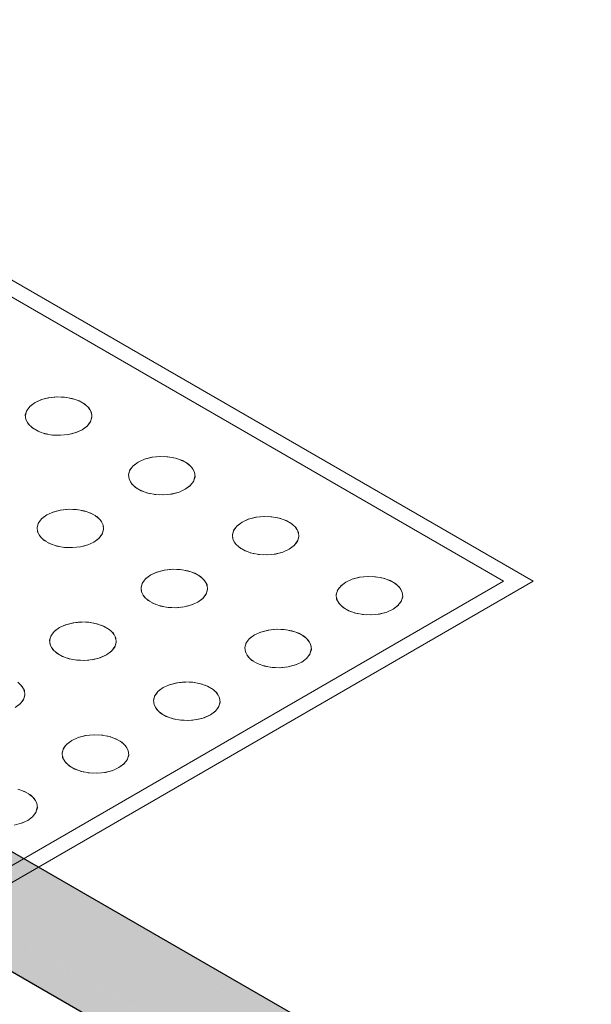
# Model space of a CAD drawing. Header units: millimetres. Extents: x 2 to 902, y -447 to 199.
# Tile 20 of 256: x 34.613 to 35.285, y 42.526 to 43.682. Entities that reach past the tile are written whole.
import ezdxf

# ---------------------------------------------------------------- set-up
doc = ezdxf.new("R2010")
doc.units = ezdxf.units.MM
doc.header["$MEASUREMENT"] = 0
doc.layers.add('AL-Condutos', color=3, linetype='Continuous', lineweight=25)
doc.layers.add('IFC-Elemento construtivo genérico-Contorno', color=253, linetype='Continuous', lineweight=5)

msp = doc.modelspace()

# ---------------------------------------------------------------- hatches: boundary and pattern name
at = {"layer": 'AL-Condutos', "linetype": 'Continuous'}
for points in [[(30.6611, 44.876), (30.6668, 44.8727), (30.657, 44.8821), (30.6533, 44.8875), (30.6532, 44.8877), (30.6483, 44.8904), (30.6532, 44.8877), (30.648, 44.8907), (16.0899, 53.3056), (16.0844, 53.2826), (30.6048, 44.8993), (30.6316, 44.8838), (30.6683, 44.8626), (30.6713, 44.8609), (30.6852, 44.8528), (30.6911, 44.8494), (30.6875, 44.8529), (30.6829, 44.8573), (30.6791, 44.861), (30.6704, 44.8623), (30.6702, 44.8625), (30.6704, 44.8623), (30.6791, 44.861), (30.6829, 44.8573), (30.6875, 44.8529), (30.6811, 44.8607), (30.6778, 44.8622), (30.667, 44.8673), (30.664, 44.8717), (30.667, 44.8673), (30.6778, 44.8622), (30.6811, 44.8607), (30.6875, 44.8529), (30.6911, 44.8494), (55.0709, 30.7738), (30.7064, 44.8538), (30.7066, 44.8537), (55.0709, 30.7738), (30.731, 44.8427), (30.7305, 44.843), (30.7114, 44.8541), (30.7101, 44.8548), (30.7036, 44.8572), (30.7034, 44.8573), (30.7024, 44.8574), (30.6962, 44.8584), (30.6781, 44.8665), (30.6703, 44.8694), (30.6781, 44.8665), (30.6782, 44.8665), (30.6761, 44.8674), (30.676, 44.8674), (30.6701, 44.8696), (30.6639, 44.8719), (30.6635, 44.8725), (30.663, 44.8732), (30.6619, 44.8748), (30.663, 44.8732), (30.6635, 44.8725), (30.6639, 44.8719), (30.6701, 44.8696), (30.6692, 44.8705), (30.6701, 44.8696), (30.676, 44.8674), (30.6668, 44.8727)], [(16.0862, 53.2631), (55.0727, 30.7542), (16.0844, 53.2826)], [(16.0844, 53.2826), (55.0154, 30.7873), (55.0201, 30.8031)], [(16.0952, 53.2502), (55.0817, 30.7414), (16.0862, 53.2631)], [(16.0862, 53.2631), (55.0134, 30.7808), (55.0154, 30.7873)], [(30.8277, 44.8849), (30.8249, 44.8865), (30.824, 44.886), (30.8215, 44.8845), (30.8221, 44.8842), (30.8263, 44.8818), (30.8327, 44.8781), (30.8418, 44.8729), (30.8548, 44.8655), (30.8263, 44.8818), (30.8549, 44.8652), (31.2833, 44.618), (30.8549, 44.8652), (30.8418, 44.8728), (30.8327, 44.878), (30.8263, 44.8818), (30.8221, 44.8842), (30.8215, 44.8845), (30.8158, 44.8812), (30.809, 44.8773), (30.8177, 44.8801), (30.809, 44.8773), (30.8104, 44.8765), (30.8135, 44.8763), (30.8104, 44.8765), (30.8125, 44.8753), (30.8182, 44.8759), (30.8125, 44.8753), (30.8211, 44.8704), (30.8234, 44.8756), (30.826, 44.8754), (30.8239, 44.8766), (30.832, 44.872), (30.8425, 44.8661), (30.8571, 44.8579), (30.8239, 44.8766), (30.8573, 44.8573), (30.8426, 44.8658), (30.832, 44.8719), (30.826, 44.8754), (30.8234, 44.8756), (30.8211, 44.8704), (30.8311, 44.8648), (30.8434, 44.8579), (30.8598, 44.8487), (31.2396, 44.6366), (31.282, 44.6185), (31.2396, 44.6366), (30.8598, 44.8487), (30.8211, 44.8704), (30.8601, 44.8479), (31.1888, 44.6582), (31.4865, 44.4864), (31.4428, 44.5193), (31.4865, 44.4864), (31.1888, 44.6582), (30.8435, 44.8574), (31.1867, 44.6591), (31.4899, 44.4839), (31.4884, 44.485), (31.4899, 44.4839), (55.1229, 30.8475), (31.4059, 44.5469), (31.4056, 44.5472), (31.4059, 44.5469), (55.1394, 30.8485), (31.4045, 44.548), (55.1394, 30.8485), (31.3823, 44.5647), (31.3089, 44.6071), (30.8535, 44.87), (30.8414, 44.877), (30.8332, 44.8817)], [(30.809, 44.8773), (30.808, 44.8767), (30.7978, 44.8708), (30.7888, 44.8657), (30.797, 44.861), (30.8039, 44.8673), (30.797, 44.861), (30.8055, 44.8561), (30.8127, 44.8519), (30.8137, 44.8541), (30.8127, 44.8519), (30.8285, 44.8434), (30.846, 44.8339), (30.8127, 44.8519), (30.8461, 44.8326), (31.025, 44.7294), (31.1006, 44.6959), (31.1007, 44.6959), (31.1006, 44.6959), (31.025, 44.7294), (31.0353, 44.7235), (55.1049, 30.8371), (31.1027, 44.6948), (31.5623, 44.4294), (55.1049, 30.8371), (31.4899, 44.4839), (31.1134, 44.6903), (31.1013, 44.6956), (30.8449, 44.8436), (30.8293, 44.8504), (30.8217, 44.8522), (30.8293, 44.8504), (30.8449, 44.8436), (30.836, 44.8487), (30.8296, 44.8525), (30.8164, 44.8601), (30.8297, 44.8529), (30.8383, 44.8482), (30.8164, 44.8601), (30.836, 44.8487), (30.8449, 44.8436), (30.8448, 44.8447), (30.8446, 44.8467), (30.8448, 44.8447), (30.8449, 44.8436), (30.8647, 44.8322), (30.8645, 44.8331), (30.8647, 44.8322), (31.1013, 44.6956), (31.1134, 44.6903), (31.4899, 44.4839), (31.1963, 44.6535), (31.1867, 44.6591), (30.8642, 44.8342), (31.1867, 44.6591), (30.8616, 44.8426), (30.8493, 44.8456), (30.8616, 44.8426), (31.1867, 44.6591), (30.8743, 44.8396), (30.8601, 44.8478), (30.8435, 44.8574), (30.8311, 44.8646), (30.8211, 44.8703), (30.8125, 44.8753), (30.8104, 44.8765)], [(30.7375, 44.8488), (30.7377, 44.8487), (30.7445, 44.8448), (30.7486, 44.8424), (30.7661, 44.8323), (55.0764, 30.7968), (30.8488, 44.8028), (30.7703, 44.8362), (30.8488, 44.8028), (55.0885, 30.8192), (31.0335, 44.7242), (55.1049, 30.8371), (31.0353, 44.7235), (31.025, 44.7294), (30.8461, 44.8326), (31.0231, 44.7303), (30.8284, 44.8428), (30.8266, 44.8282), (31.0098, 44.7361), (31.0066, 44.7376), (31.0098, 44.7361), (30.8266, 44.8282), (30.8284, 44.8428), (30.8066, 44.8383), (30.8265, 44.8268), (30.8968, 44.7862), (30.922, 44.7717), (30.8495, 44.8025), (30.922, 44.7717), (30.8968, 44.7862), (30.8411, 44.8109), (30.8968, 44.7862), (30.8066, 44.8383), (30.8284, 44.8428), (30.8127, 44.8519), (30.8054, 44.8561), (30.797, 44.861), (30.7946, 44.8587), (30.797, 44.861), (30.7888, 44.8657), (30.79, 44.8598), (30.7856, 44.8504), (30.79, 44.8598), (30.7888, 44.8657), (30.7819, 44.8617), (30.774, 44.8571), (30.7644, 44.8516), (30.7783, 44.8436), (30.8026, 44.8296), (30.8147, 44.8226), (30.7644, 44.8516), (30.8142, 44.8228), (30.7747, 44.8403), (30.7682, 44.8432), (30.7551, 44.8427), (30.7516, 44.8442), (30.7485, 44.8455), (30.7478, 44.8458), (30.7485, 44.8455), (30.7516, 44.8442), (30.7551, 44.8427), (30.7682, 44.8432), (30.7747, 44.8403), (30.8142, 44.8228), (30.7783, 44.8436), (30.7616, 44.8461), (30.7783, 44.8436), (30.7758, 44.845), (30.7652, 44.8512), (30.7644, 44.8516), (30.762, 44.8502), (30.7608, 44.8465), (30.7564, 44.8469), (30.7608, 44.8465), (30.7579, 44.8478), (30.7608, 44.8465), (30.762, 44.8502), (30.7564, 44.8485), (30.7535, 44.8476), (30.7526, 44.8473), (30.7417, 44.8484), (30.7414, 44.8485), (30.7378, 44.8488)], [(30.7101, 44.8548), (30.7114, 44.8541), (30.7143, 44.8524), (55.0764, 30.7968), (30.7572, 44.8375), (30.7272, 44.8548), (30.7269, 44.855), (30.7256, 44.8547), (30.7134, 44.8541), (30.7121, 44.8541), (30.7158, 44.8527), (30.7121, 44.8541)], [(30.7143, 44.8524), (55.0201, 30.8031), (55.0267, 30.8254)], [(55.0312, 30.8405), (55.0383, 30.8481), (55.0342, 30.8505), (30.8488, 44.8028), (55.0204, 30.8291), (55.0267, 30.8255)], [(31.0335, 44.7242), (55.0384, 30.8481), (55.0551, 30.8658)], [(31.4059, 44.5469), (55.0679, 30.8793), (55.0743, 30.8861)], [(31.4899, 44.4839), (55.0552, 30.8659), (55.0679, 30.8793)]]:
    msp.add_hatch(color=91, dxfattribs=at).paths.add_polyline_path(points)

# ---------------------------------------------------------------- linework, layer by layer
at = {"layer": 'AL-Condutos'}
for p, q in [((16.0952, 53.2502), (55.0817, 30.7414)), ((55.1394, 30.8485), (31.3823, 44.5647))]:
    msp.add_line(p, q, dxfattribs=at)
at = {"layer": 'IFC-Elemento construtivo genérico-Contorno', "color": 7, "lineweight": 5}
for p, q in [((32.8609, 44.3827), (35.2164, 43.0227)), ((32.8609, 44.3627), (35.1818, 43.0227)), ((34.647, 43.2384), (34.6563, 43.2394)), ((34.647, 43.2384), (34.6577, 43.2393)), ((34.6563, 43.2394), (34.6657, 43.239)), ((34.6616, 43.2392), (34.6674, 43.2387)), ((34.6657, 43.239), (34.6747, 43.2374)), ((34.6251, 43.2285), (34.6212, 43.2235)), ((34.6309, 43.2328), (34.6247, 43.2281)), ((34.6309, 43.2328), (34.6251, 43.2285)), ((34.6309, 43.2328), (34.6391, 43.2364)), ((34.6309, 43.2328), (34.6384, 43.2361)), ((34.6384, 43.2361), (34.6479, 43.2385)), ((34.6384, 43.2361), (34.647, 43.2384)), ((34.6714, 43.238), (34.6765, 43.2368)), ((34.6747, 43.2374), (34.6828, 43.2346)), ((34.6803, 43.2355), (34.6846, 43.2335)), ((34.6828, 43.2346), (34.6895, 43.2307)), ((34.6877, 43.2318), (34.6911, 43.2292)), ((34.6895, 43.2307), (34.6944, 43.226)), ((34.6212, 43.2235), (34.6195, 43.2181)), ((34.6195, 43.2181), (34.6201, 43.2127)), ((34.6204, 43.2208), (34.6196, 43.2174)), ((34.6236, 43.2265), (34.6208, 43.2226)), ((34.6933, 43.2271), (34.6954, 43.2241)), ((34.6944, 43.226), (34.6972, 43.2208)), ((34.6977, 43.2162), (34.6961, 43.21)), ((34.6967, 43.2218), (34.6975, 43.2185)), ((34.6972, 43.2208), (34.6978, 43.2154)), ((34.6199, 43.215), (34.6206, 43.2118)), ((34.6201, 43.2127), (34.6229, 43.2075)), ((34.6219, 43.2094), (34.624, 43.2064)), ((34.6229, 43.2075), (34.6278, 43.2028)), ((34.6262, 43.2043), (34.6296, 43.2018)), ((34.6926, 43.2054), (34.6864, 43.2008)), ((34.6922, 43.2051), (34.6864, 43.2008)), ((34.6962, 43.2105), (34.6922, 43.2051)), ((34.6961, 43.21), (34.6922, 43.2051)), ((34.6978, 43.2154), (34.6961, 43.21)), ((34.6278, 43.2028), (34.6345, 43.199)), ((34.6327, 43.2), (34.6371, 43.198)), ((34.6345, 43.199), (34.6426, 43.1961)), ((34.6407, 43.1968), (34.6459, 43.1955)), ((34.6426, 43.1961), (34.6516, 43.1945)), ((34.65, 43.1948), (34.6556, 43.1944)), ((34.6516, 43.1945), (34.661, 43.1942)), ((34.6598, 43.1942), (34.6656, 43.1947)), ((34.661, 43.1942), (34.6703, 43.1952)), ((34.6688, 43.1949), (34.6754, 43.1965)), ((34.6703, 43.1952), (34.6789, 43.1974)), ((34.6783, 43.1972), (34.6864, 43.2008)), ((34.6789, 43.1974), (34.6864, 43.2008)), ((34.7464, 43.1585), (34.7425, 43.1535)), ((34.7522, 43.1628), (34.746, 43.1581)), ((34.7522, 43.1628), (34.7464, 43.1585)), ((34.7522, 43.1628), (34.7603, 43.1664)), ((34.7522, 43.1628), (34.7596, 43.1661)), ((34.7596, 43.1661), (34.7691, 43.1685)), ((34.7596, 43.1661), (34.7682, 43.1684)), ((34.7682, 43.1684), (34.7775, 43.1694)), ((34.7682, 43.1684), (34.7789, 43.1693)), ((34.7775, 43.1694), (34.787, 43.169)), ((34.7828, 43.1692), (34.7886, 43.1687)), ((34.787, 43.169), (34.796, 43.1674)), ((34.7926, 43.168), (34.7978, 43.1668)), ((34.796, 43.1674), (34.8041, 43.1646)), ((34.8015, 43.1655), (34.8059, 43.1635)), ((34.8041, 43.1646), (34.8108, 43.1607)), ((34.809, 43.1618), (34.8123, 43.1592)), ((34.8108, 43.1607), (34.8156, 43.156)), ((34.7425, 43.1535), (34.7408, 43.1481)), ((34.7408, 43.1481), (34.7414, 43.1427)), ((34.7416, 43.1508), (34.7409, 43.1474)), ((34.7449, 43.1565), (34.742, 43.1526)), ((34.8146, 43.1571), (34.8167, 43.1541)), ((34.8156, 43.156), (34.8185, 43.1508)), ((34.8179, 43.1518), (34.8187, 43.1485)), ((34.8185, 43.1508), (34.819, 43.1454)), ((34.7411, 43.145), (34.7418, 43.1418)), ((34.7414, 43.1427), (34.7442, 43.1375)), ((34.7431, 43.1394), (34.7453, 43.1364)), ((34.7442, 43.1375), (34.7491, 43.1328)), ((34.8138, 43.1354), (34.8076, 43.1308)), ((34.8134, 43.1351), (34.8076, 43.1308)), ((34.8175, 43.1405), (34.8134, 43.1351)), ((34.8173, 43.14), (34.8134, 43.1351)), ((34.8189, 43.1462), (34.8173, 43.14)), ((34.819, 43.1454), (34.8173, 43.14)), ((34.7475, 43.1343), (34.7509, 43.1318)), ((34.7491, 43.1328), (34.7557, 43.129)), ((34.7539, 43.13), (34.7584, 43.128)), ((34.7557, 43.129), (34.7638, 43.1261)), ((34.762, 43.1268), (34.7672, 43.1255)), ((34.7638, 43.1261), (34.7728, 43.1245)), ((34.7713, 43.1248), (34.7768, 43.1244)), ((34.7728, 43.1245), (34.7823, 43.1242)), ((34.781, 43.1242), (34.7869, 43.1247)), ((34.7823, 43.1242), (34.7916, 43.1252)), ((34.79, 43.1249), (34.7967, 43.1265)), ((34.7916, 43.1252), (34.8002, 43.1274)), ((34.7995, 43.1272), (34.8076, 43.1308)), ((34.8002, 43.1274), (34.8076, 43.1308)), ((34.6448, 43.1008), (34.6386, 43.0961)), ((34.6448, 43.1008), (34.639, 43.0965)), ((34.6448, 43.1008), (34.6529, 43.1044)), ((34.6448, 43.1008), (34.6522, 43.1041)), ((34.6522, 43.1041), (34.6617, 43.1065)), ((34.6522, 43.1041), (34.6609, 43.1064)), ((34.6609, 43.1064), (34.6702, 43.1074)), ((34.6609, 43.1064), (34.6715, 43.1073)), ((34.6702, 43.1074), (34.6796, 43.107)), ((34.6754, 43.1072), (34.6812, 43.1067)), ((34.6796, 43.107), (34.6886, 43.1054)), ((34.6852, 43.106), (34.6904, 43.1048)), ((34.6886, 43.1054), (34.6967, 43.1026)), ((34.6941, 43.1035), (34.6985, 43.1015)), ((34.6967, 43.1026), (34.7034, 43.0987)), ((34.6351, 43.0915), (34.6334, 43.0861)), ((34.6342, 43.0888), (34.6335, 43.0854)), ((34.6375, 43.0945), (34.6347, 43.0906)), ((34.639, 43.0965), (34.6351, 43.0915)), ((34.7016, 43.0998), (34.7049, 43.0972)), ((34.7034, 43.0987), (34.7083, 43.094)), ((34.7072, 43.0951), (34.7093, 43.0921)), ((34.7083, 43.094), (34.7111, 43.0888)), ((34.7106, 43.0898), (34.7113, 43.0865)), ((34.7111, 43.0888), (34.7116, 43.0834)), ((34.8743, 43.0923), (34.8681, 43.0876)), ((34.8743, 43.0923), (34.8685, 43.088)), ((34.8743, 43.0923), (34.8824, 43.0959)), ((34.8743, 43.0923), (34.8817, 43.0956)), ((34.8817, 43.0956), (34.8912, 43.098)), ((34.8817, 43.0956), (34.8903, 43.0979)), ((34.8903, 43.0979), (34.8996, 43.0989)), ((34.8903, 43.0979), (34.901, 43.0988)), ((34.8996, 43.0989), (34.9091, 43.0985)), ((34.905, 43.0987), (34.9107, 43.0982)), ((34.9091, 43.0985), (34.9181, 43.0969)), ((34.9147, 43.0975), (34.9199, 43.0963)), ((34.9181, 43.0969), (34.9262, 43.0941)), ((34.9236, 43.095), (34.928, 43.093)), ((34.9262, 43.0941), (34.9329, 43.0902)), ((34.9311, 43.0913), (34.9344, 43.0887)), ((34.9329, 43.0902), (34.9377, 43.0856)), ((34.6334, 43.0861), (34.634, 43.0807)), ((34.6337, 43.083), (34.6344, 43.0798)), ((34.634, 43.0807), (34.6368, 43.0755)), ((34.6357, 43.0774), (34.6379, 43.0744)), ((34.71, 43.0785), (34.706, 43.0731)), ((34.7099, 43.078), (34.706, 43.0731)), ((34.7115, 43.0842), (34.7099, 43.078)), ((34.7116, 43.0834), (34.7099, 43.078)), ((34.8646, 43.083), (34.8629, 43.0776)), ((34.8629, 43.0776), (34.8635, 43.0722)), ((34.8637, 43.0803), (34.863, 43.0769)), ((34.8669, 43.086), (34.8641, 43.0821)), ((34.8685, 43.088), (34.8646, 43.083)), ((34.9367, 43.0866), (34.9388, 43.0836)), ((34.9377, 43.0856), (34.9406, 43.0804)), ((34.94, 43.0813), (34.9408, 43.078)), ((34.9406, 43.0804), (34.9411, 43.0749)), ((34.6368, 43.0755), (34.6417, 43.0708)), ((34.6401, 43.0723), (34.6435, 43.0698)), ((34.6417, 43.0708), (34.6483, 43.067)), ((34.6465, 43.068), (34.651, 43.066)), ((34.6483, 43.067), (34.6564, 43.0641)), ((34.6921, 43.0652), (34.7002, 43.0688)), ((34.6928, 43.0654), (34.7002, 43.0688)), ((34.7064, 43.0734), (34.7002, 43.0688)), ((34.706, 43.0731), (34.7002, 43.0688)), ((34.8632, 43.0745), (34.8639, 43.0713)), ((34.8635, 43.0722), (34.8663, 43.067)), ((34.8652, 43.0689), (34.8674, 43.0659)), ((34.8663, 43.067), (34.8712, 43.0623)), ((34.9396, 43.0701), (34.9355, 43.0646)), ((34.9394, 43.0695), (34.9355, 43.0646)), ((34.941, 43.0757), (34.9394, 43.0695)), ((34.9411, 43.0749), (34.9394, 43.0695)), ((34.6546, 43.0648), (34.6598, 43.0635)), ((34.6564, 43.0641), (34.6654, 43.0625)), ((34.6639, 43.0628), (34.6695, 43.0624)), ((34.6654, 43.0625), (34.6749, 43.0622)), ((34.6736, 43.0622), (34.6795, 43.0627)), ((34.6749, 43.0622), (34.6842, 43.0632)), ((34.6827, 43.0629), (34.6893, 43.0645)), ((34.6842, 43.0632), (34.6928, 43.0654)), ((34.8696, 43.0638), (34.873, 43.0613)), ((34.8712, 43.0623), (34.8778, 43.0585)), ((34.876, 43.0595), (34.8804, 43.0575)), ((34.8778, 43.0585), (34.8859, 43.0556)), ((34.884, 43.0563), (34.8893, 43.055)), ((34.8859, 43.0556), (34.8949, 43.054)), ((34.8934, 43.0543), (34.899, 43.0539)), ((34.8949, 43.054), (34.9044, 43.0537)), ((34.9031, 43.0537), (34.909, 43.0542)), ((34.9044, 43.0537), (34.9137, 43.0547)), ((34.9121, 43.0544), (34.9189, 43.056)), ((34.9137, 43.0547), (34.9223, 43.0569)), ((34.9216, 43.0567), (34.9297, 43.0603)), ((34.9223, 43.0569), (34.9297, 43.0603)), ((34.9359, 43.065), (34.9297, 43.0603)), ((34.9355, 43.0646), (34.9297, 43.0603)), ((34.7669, 43.0303), (34.775, 43.0339)), ((34.7669, 43.0303), (34.7743, 43.0336)), ((34.7743, 43.0336), (34.7838, 43.036)), ((34.7743, 43.0336), (34.783, 43.0359)), ((34.783, 43.0359), (34.7922, 43.0369)), ((34.783, 43.0359), (34.7936, 43.0368)), ((34.7922, 43.0369), (34.8017, 43.0365)), ((34.7976, 43.0367), (34.8033, 43.0362)), ((34.8017, 43.0365), (34.8107, 43.0349)), ((34.8073, 43.0355), (34.8125, 43.0343)), ((34.8107, 43.0349), (34.8188, 43.0321)), ((34.8162, 43.033), (34.8206, 43.031)), ((34.8188, 43.0321), (34.8255, 43.0282)), ((34.3504, 42.5427), (35.1818, 43.0227)), ((34.3608, 42.5287), (35.2164, 43.0227)), ((34.7572, 43.021), (34.7555, 43.0156)), ((34.7595, 43.024), (34.7568, 43.0201)), ((34.7611, 43.026), (34.7572, 43.021)), ((34.7669, 43.0303), (34.7607, 43.0256)), ((34.7669, 43.0303), (34.7611, 43.026)), ((34.8237, 43.0293), (34.827, 43.0267)), ((34.8255, 43.0282), (34.8303, 43.0236)), ((34.8293, 43.0246), (34.8314, 43.0216)), ((34.8303, 43.0236), (34.8332, 43.0184)), ((34.8326, 43.0193), (34.8334, 43.016)), ((34.9964, 43.0218), (34.9901, 43.0171)), ((34.9964, 43.0218), (34.9906, 43.0175)), ((34.9964, 43.0218), (35.0045, 43.0254)), ((34.9964, 43.0218), (35.0038, 43.0251)), ((35.0038, 43.0251), (35.0133, 43.0275)), ((35.0038, 43.0251), (35.0124, 43.0274)), ((35.0124, 43.0274), (35.0217, 43.0284)), ((35.0124, 43.0274), (35.0231, 43.0283)), ((35.0217, 43.0284), (35.0312, 43.028)), ((35.0271, 43.0282), (35.0328, 43.0277)), ((35.0312, 43.028), (35.0402, 43.0264)), ((35.0368, 43.027), (35.042, 43.0258)), ((35.0402, 43.0264), (35.0483, 43.0236)), ((35.0457, 43.0245), (35.0501, 43.0226)), ((35.0483, 43.0236), (35.0549, 43.0197)), ((35.0531, 43.0208), (35.0565, 43.0183)), ((35.0549, 43.0197), (35.0598, 43.0151)), ((34.7555, 43.0156), (34.7561, 43.0102)), ((34.7563, 43.0183), (34.7556, 43.0149)), ((34.7558, 43.0125), (34.7565, 43.0093)), ((34.7561, 43.0102), (34.7589, 43.005)), ((34.8322, 43.008), (34.8281, 43.0026)), ((34.8337, 43.0137), (34.832, 43.0075)), ((34.8337, 43.0129), (34.832, 43.0075)), ((34.8332, 43.0184), (34.8337, 43.0129)), ((34.9867, 43.0125), (34.985, 43.0071)), ((34.9858, 43.0098), (34.985, 43.0064)), ((34.989, 43.0155), (34.9862, 43.0116)), ((34.9906, 43.0175), (34.9867, 43.0125)), ((35.0588, 43.0161), (35.0609, 43.0131)), ((35.0598, 43.0151), (35.0626, 43.0099)), ((35.0621, 43.0108), (35.0629, 43.0075)), ((35.0626, 43.0099), (35.0632, 43.0044)), ((34.7578, 43.0069), (34.76, 43.0039)), ((34.7589, 43.005), (34.7638, 43.0003)), ((34.7622, 43.0018), (34.7656, 42.9993)), ((34.7638, 43.0003), (34.7704, 42.9965)), ((34.7686, 42.9975), (34.7731, 42.9955)), ((34.7704, 42.9965), (34.7785, 42.9936)), ((34.8142, 42.9947), (34.8223, 42.9983)), ((34.8149, 42.9949), (34.8223, 42.9983)), ((34.8285, 43.003), (34.8223, 42.9983)), ((34.8281, 43.0026), (34.8223, 42.9983)), ((34.832, 43.0075), (34.8281, 43.0026)), ((34.985, 43.0071), (34.9855, 43.0017)), ((34.9853, 43.004), (34.986, 43.0008)), ((34.9855, 43.0017), (34.9883, 42.9965)), ((34.9873, 42.9984), (34.9895, 42.9954)), ((34.9883, 42.9965), (34.9932, 42.9918)), ((35.0617, 42.9996), (35.0576, 42.9941)), ((35.0615, 42.9991), (35.0576, 42.9941)), ((35.0631, 43.0052), (35.0615, 42.9991)), ((35.0632, 43.0044), (35.0615, 42.9991)), ((34.7767, 42.9943), (34.7819, 42.993)), ((34.7785, 42.9936), (34.7875, 42.992)), ((34.786, 42.9923), (34.7916, 42.9919)), ((34.7875, 42.992), (34.797, 42.9917)), ((34.7957, 42.9917), (34.8016, 42.9922)), ((34.797, 42.9917), (34.8063, 42.9927)), ((34.8047, 42.9924), (34.8115, 42.994)), ((34.8063, 42.9927), (34.8149, 42.9949)), ((34.9916, 42.9933), (34.995, 42.9908)), ((34.9932, 42.9918), (34.9999, 42.988)), ((34.9981, 42.989), (35.0025, 42.987)), ((34.9999, 42.988), (35.008, 42.9851)), ((35.0061, 42.9858), (35.0113, 42.9845)), ((35.008, 42.9851), (35.017, 42.9835)), ((35.0342, 42.9839), (35.0412, 42.9856)), ((35.0358, 42.9842), (35.0444, 42.9864)), ((35.0437, 42.9862), (35.0518, 42.9898)), ((35.0444, 42.9864), (35.0518, 42.9898)), ((35.058, 42.9945), (35.0518, 42.9898)), ((35.0576, 42.9941), (35.0518, 42.9898)), ((34.667, 42.9716), (34.6764, 42.974)), ((34.667, 42.9716), (34.6756, 42.9739)), ((34.6756, 42.9739), (34.6849, 42.9749)), ((34.6756, 42.9739), (34.6862, 42.9748)), ((34.6849, 42.9749), (34.6943, 42.9745)), ((34.6902, 42.9747), (34.6959, 42.9742)), ((34.6943, 42.9745), (34.7033, 42.9729)), ((34.6999, 42.9735), (34.7051, 42.9723)), ((34.7033, 42.9729), (34.7114, 42.9701)), ((35.0155, 42.9838), (35.0211, 42.9834)), ((35.017, 42.9835), (35.0265, 42.9832)), ((35.0252, 42.9832), (35.0311, 42.9837)), ((35.0265, 42.9832), (35.0358, 42.9842)), ((34.6522, 42.9621), (34.6494, 42.9581)), ((34.6537, 42.964), (34.6498, 42.959)), ((34.6595, 42.9683), (34.6533, 42.9636)), ((34.6595, 42.9683), (34.6537, 42.964)), ((34.6595, 42.9683), (34.6676, 42.9719)), ((34.6595, 42.9683), (34.667, 42.9716)), ((34.7088, 42.971), (34.7132, 42.969)), ((34.7114, 42.9701), (34.7181, 42.9662)), ((34.7163, 42.9673), (34.7196, 42.9647)), ((34.7181, 42.9662), (34.723, 42.9616)), ((34.7219, 42.9626), (34.724, 42.9596)), ((34.723, 42.9616), (34.7258, 42.9564)), ((34.889, 42.9598), (34.8971, 42.9634)), ((34.889, 42.9598), (34.8964, 42.9631)), ((34.8964, 42.9631), (34.9051, 42.9654)), ((34.8964, 42.9631), (34.9058, 42.9654)), ((34.9051, 42.9654), (34.9143, 42.9664)), ((34.9051, 42.9654), (34.9157, 42.9663)), ((34.9143, 42.9664), (34.9238, 42.966)), ((34.9197, 42.9662), (34.9254, 42.9657)), ((34.9238, 42.966), (34.9328, 42.9644)), ((34.9294, 42.965), (34.9346, 42.9638)), ((34.9328, 42.9644), (34.9409, 42.9616)), ((34.9383, 42.9625), (34.9427, 42.9606)), ((34.9409, 42.9616), (34.9476, 42.9577)), ((34.6498, 42.959), (34.6481, 42.9536)), ((34.6481, 42.9536), (34.6487, 42.9482)), ((34.6489, 42.9563), (34.6482, 42.9529)), ((34.6484, 42.9506), (34.6492, 42.9472)), ((34.7263, 42.9517), (34.7246, 42.9455)), ((34.7263, 42.9509), (34.7246, 42.9455)), ((34.7253, 42.9573), (34.726, 42.954)), ((34.7258, 42.9564), (34.7263, 42.9509)), ((34.8793, 42.9505), (34.8776, 42.9451)), ((34.8816, 42.9535), (34.8788, 42.9496)), ((34.8832, 42.9555), (34.8793, 42.9505)), ((34.889, 42.9598), (34.8828, 42.9551)), ((34.889, 42.9598), (34.8832, 42.9555)), ((34.9458, 42.9588), (34.9491, 42.9563)), ((34.9476, 42.9577), (34.9524, 42.9531)), ((34.9514, 42.9541), (34.9535, 42.9511)), ((34.9524, 42.9531), (34.9553, 42.9479)), ((34.6487, 42.9482), (34.6515, 42.943)), ((34.6504, 42.9449), (34.6526, 42.942)), ((34.6515, 42.943), (34.6564, 42.9383)), ((34.6548, 42.9398), (34.6582, 42.9373)), ((34.6564, 42.9383), (34.6631, 42.9345)), ((34.7212, 42.941), (34.7149, 42.9363)), ((34.7208, 42.9406), (34.7149, 42.9363)), ((34.7248, 42.946), (34.7208, 42.9406)), ((34.7246, 42.9455), (34.7208, 42.9406)), ((34.8776, 42.9451), (34.8782, 42.9397)), ((34.8784, 42.9478), (34.8777, 42.9444)), ((34.8779, 42.942), (34.8786, 42.9388)), ((34.8782, 42.9397), (34.881, 42.9345)), ((34.9557, 42.9432), (34.9541, 42.937)), ((34.9558, 42.9424), (34.9541, 42.937)), ((34.9547, 42.9488), (34.9555, 42.9455)), ((34.9553, 42.9479), (34.9558, 42.9424)), ((34.6612, 42.9355), (34.6656, 42.9336)), ((34.6631, 42.9345), (34.6711, 42.9316)), ((34.6694, 42.9323), (34.6745, 42.931)), ((34.6711, 42.9316), (34.6802, 42.93)), ((34.6785, 42.9303), (34.6843, 42.9299)), ((34.6802, 42.93), (34.6896, 42.9297)), ((34.6883, 42.9297), (34.6942, 42.9302)), ((34.6896, 42.9297), (34.6989, 42.9307)), ((34.6981, 42.9306), (34.7044, 42.9321)), ((34.6989, 42.9307), (34.7075, 42.9329)), ((34.7068, 42.9327), (34.7149, 42.9363)), ((34.7075, 42.9329), (34.7149, 42.9363)), ((34.8799, 42.9364), (34.8821, 42.9334)), ((34.881, 42.9345), (34.8859, 42.9298)), ((34.8843, 42.9313), (34.8877, 42.9288)), ((34.8859, 42.9298), (34.8925, 42.926)), ((34.8907, 42.927), (34.8952, 42.925)), ((34.9363, 42.9242), (34.9444, 42.9278)), ((34.937, 42.9244), (34.9444, 42.9278)), ((34.9506, 42.9325), (34.9444, 42.9278)), ((34.9502, 42.9321), (34.9444, 42.9278)), ((34.9543, 42.9375), (34.9502, 42.9321)), ((34.9541, 42.937), (34.9502, 42.9321)), ((34.8925, 42.926), (34.9006, 42.9231)), ((34.8987, 42.9238), (34.904, 42.9225)), ((34.9006, 42.9231), (34.9096, 42.9215)), ((34.9081, 42.9218), (34.9137, 42.9214)), ((34.9096, 42.9215), (34.9191, 42.9212)), ((34.9178, 42.9212), (34.9237, 42.9217)), ((34.9191, 42.9212), (34.9284, 42.9222)), ((34.9268, 42.9219), (34.9338, 42.9236)), ((34.9284, 42.9222), (34.937, 42.9244)), ((34.6107, 42.9042), (34.6156, 42.8996)), ((34.7977, 42.9034), (34.807, 42.9044)), ((34.7977, 42.9034), (34.8083, 42.9043)), ((34.807, 42.9044), (34.8164, 42.904)), ((34.8123, 42.9042), (34.818, 42.9037)), ((34.8164, 42.904), (34.8254, 42.9024)), ((34.6144, 42.9006), (34.6166, 42.8976)), ((34.6156, 42.8996), (34.6184, 42.8943)), ((34.6179, 42.8953), (34.6186, 42.892)), ((34.6184, 42.8943), (34.619, 42.8889)), ((34.7758, 42.8935), (34.7719, 42.8885)), ((34.7816, 42.8978), (34.7754, 42.8931)), ((34.7816, 42.8978), (34.7758, 42.8935)), ((34.7816, 42.8978), (34.7897, 42.9014)), ((34.7816, 42.8978), (34.789, 42.9011)), ((34.789, 42.9011), (34.7977, 42.9034)), ((34.789, 42.9011), (34.7984, 42.9034)), ((34.822, 42.903), (34.8272, 42.9018)), ((34.8254, 42.9024), (34.8335, 42.8996)), ((34.8309, 42.9005), (34.8353, 42.8986)), ((34.8335, 42.8996), (34.8402, 42.8957)), ((34.8384, 42.8968), (34.8417, 42.8943)), ((34.8402, 42.8957), (34.845, 42.8911)), ((34.844, 42.8921), (34.8461, 42.8891)), ((34.6174, 42.884), (34.6134, 42.8786)), ((34.6173, 42.8835), (34.6134, 42.8786)), ((34.6189, 42.8897), (34.6173, 42.8835)), ((34.619, 42.8889), (34.6173, 42.8835)), ((34.7719, 42.8885), (34.7702, 42.8831)), ((34.7702, 42.8831), (34.7708, 42.8777)), ((34.771, 42.8858), (34.7703, 42.8824)), ((34.7743, 42.8916), (34.7715, 42.8876)), ((34.845, 42.8911), (34.8479, 42.8859)), ((34.8484, 42.8812), (34.8467, 42.875)), ((34.8484, 42.8804), (34.8467, 42.875)), ((34.8474, 42.8868), (34.8481, 42.8835)), ((34.8479, 42.8859), (34.8484, 42.8804)), ((34.6138, 42.879), (34.6075, 42.8743)), ((34.6134, 42.8786), (34.6075, 42.8743)), ((34.7705, 42.8801), (34.7713, 42.8768)), ((34.7708, 42.8777), (34.7736, 42.8725)), ((34.7725, 42.8744), (34.7747, 42.8715)), ((34.7736, 42.8725), (34.7785, 42.8678)), ((34.7769, 42.8693), (34.7803, 42.8668)), ((34.8433, 42.8705), (34.837, 42.8658)), ((34.8429, 42.8701), (34.837, 42.8658)), ((34.8469, 42.8755), (34.8429, 42.8701)), ((34.8467, 42.875), (34.8429, 42.8701)), ((34.7785, 42.8678), (34.7851, 42.864)), ((34.7833, 42.865), (34.7877, 42.8631)), ((34.7851, 42.864), (34.7932, 42.8612)), ((34.7915, 42.8618), (34.7966, 42.8605)), ((34.7932, 42.8612), (34.8022, 42.8595)), ((34.8006, 42.8598), (34.8064, 42.8594)), ((34.8022, 42.8595), (34.8117, 42.8592)), ((34.8104, 42.8592), (34.8163, 42.8597)), ((34.8117, 42.8592), (34.821, 42.8602)), ((34.8201, 42.8601), (34.8266, 42.8616)), ((34.821, 42.8602), (34.8296, 42.8624)), ((34.8289, 42.8622), (34.837, 42.8658)), ((34.8296, 42.8624), (34.837, 42.8658)), ((34.6742, 42.8358), (34.668, 42.8311)), ((34.6742, 42.8358), (34.6684, 42.8315)), ((34.6742, 42.8358), (34.6823, 42.8394)), ((34.6742, 42.8358), (34.6817, 42.8391)), ((34.6817, 42.8391), (34.6903, 42.8414)), ((34.6817, 42.8391), (34.691, 42.8414)), ((34.6903, 42.8414), (34.6996, 42.8424)), ((34.6903, 42.8414), (34.7009, 42.8423)), ((34.6996, 42.8424), (34.709, 42.842)), ((34.705, 42.8422), (34.7106, 42.8418)), ((34.709, 42.842), (34.718, 42.8404)), ((34.7147, 42.841), (34.7199, 42.8398)), ((34.718, 42.8404), (34.7261, 42.8376)), ((34.7235, 42.8385), (34.7279, 42.8366)), ((34.7261, 42.8376), (34.7328, 42.8337)), ((34.731, 42.8348), (34.7344, 42.8322)), ((34.6645, 42.8265), (34.6628, 42.8211)), ((34.6637, 42.8239), (34.6629, 42.8204)), ((34.6669, 42.8296), (34.6643, 42.826)), ((34.6684, 42.8315), (34.6645, 42.8265)), ((34.7328, 42.8337), (34.7377, 42.8291)), ((34.7365, 42.8301), (34.7387, 42.8271)), ((34.7377, 42.8291), (34.7405, 42.8239)), ((34.74, 42.8248), (34.7407, 42.8215)), ((34.7405, 42.8239), (34.741, 42.8184)), ((34.6628, 42.8211), (34.6634, 42.8157)), ((34.6631, 42.8181), (34.6639, 42.8148)), ((34.6634, 42.8157), (34.6662, 42.8105)), ((34.6651, 42.8124), (34.6673, 42.8095)), ((34.7395, 42.8135), (34.7355, 42.8081)), ((34.7393, 42.813), (34.7355, 42.8081)), ((34.741, 42.8192), (34.7393, 42.813)), ((34.741, 42.8184), (34.7393, 42.813)), ((34.6662, 42.8105), (34.6711, 42.8058)), ((34.6695, 42.8073), (34.6729, 42.8048)), ((34.6711, 42.8058), (34.6778, 42.802)), ((34.676, 42.803), (34.6803, 42.8011)), ((34.6778, 42.802), (34.6858, 42.7991)), ((34.6841, 42.7998), (34.6892, 42.7985)), ((34.7127, 42.7981), (34.7191, 42.7996)), ((34.7136, 42.7982), (34.7222, 42.8004)), ((34.7215, 42.8002), (34.7296, 42.8038)), ((34.7222, 42.8004), (34.7296, 42.8038)), ((34.7359, 42.8085), (34.7296, 42.8038)), ((34.7355, 42.8081), (34.7296, 42.8038)), ((34.6858, 42.7991), (34.6949, 42.7975)), ((34.6932, 42.7978), (34.699, 42.7974)), ((34.6949, 42.7975), (34.7043, 42.7972)), ((34.703, 42.7972), (34.7092, 42.7977)), ((34.7043, 42.7972), (34.7136, 42.7982)), ((34.6106, 42.7784), (34.6187, 42.7756)), ((34.6162, 42.7765), (34.6205, 42.7746)), ((34.6187, 42.7756), (34.6254, 42.7717)), ((34.6236, 42.7728), (34.6269, 42.7703)), ((34.6254, 42.7717), (34.6303, 42.7671)), ((34.6292, 42.7681), (34.6313, 42.7652)), ((34.6303, 42.7671), (34.6331, 42.7619)), ((34.6336, 42.7572), (34.632, 42.751)), ((34.6337, 42.7564), (34.632, 42.751)), ((34.6326, 42.7628), (34.6333, 42.7595)), ((34.6331, 42.7619), (34.6337, 42.7564)), ((34.6141, 42.7382), (34.6223, 42.7418)), ((34.6148, 42.7384), (34.6223, 42.7418)), ((34.6285, 42.7465), (34.6223, 42.7418)), ((34.6281, 42.7461), (34.6223, 42.7418)), ((34.6321, 42.7515), (34.6281, 42.7461)), ((34.632, 42.751), (34.6281, 42.7461)), ((34.6062, 42.7362), (34.6148, 42.7384))]:
    msp.add_line(p, q, dxfattribs=at)

doc.saveas('drawing.dxf')
